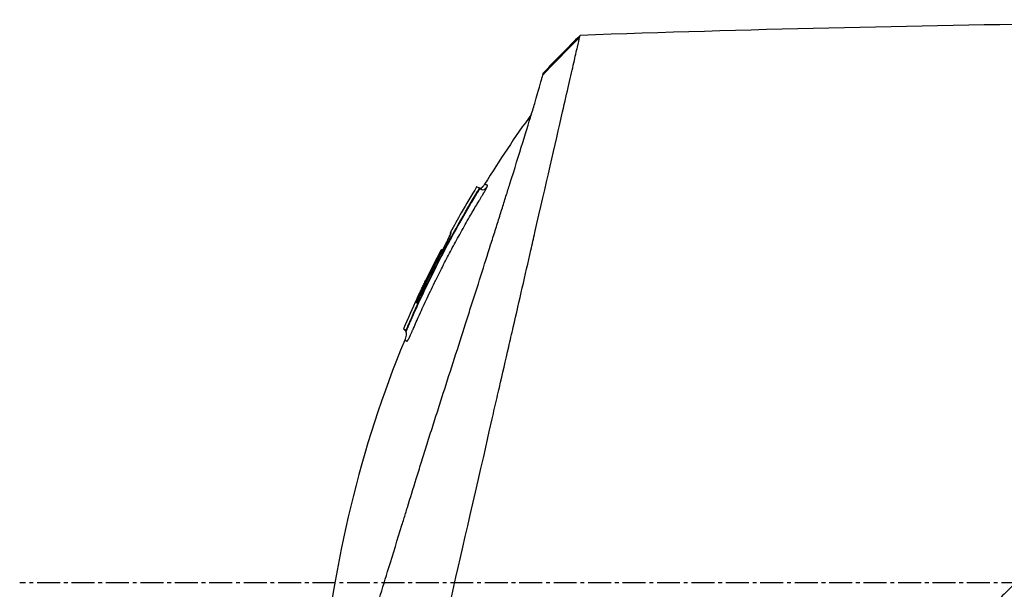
# Model space of a CAD drawing. Header units: millimetres. Extents: x 0 to 4378, y 0 to 2397.
# Tile 107 of 256: x 168 to 241, y 1758 to 1800. Entities that reach past the tile are written whole.
import ezdxf

# ---------------------------------------------------------------- set-up
doc = ezdxf.new("R2010")
doc.units = ezdxf.units.MM
doc.header["$LTSCALE"] = 0.2
doc.linetypes.add('CENTER2', pattern=[1.125, 0.75, -0.125, 0.125, -0.125])
doc.layers.add('02_Center Line', color=1, linetype='CENTER2')

# ---------------------------------------------------------------- blocks, each defined once
blk = doc.blocks.new('A$Ca70e54de')
for p, q in [((-34.874, 1295.923), (-34.874, 1295.923)), ((-39.542, 1287.611), (-39.509, 1287.577)), ((-39.679, 1287.343), (-39.653, 1287.316)), ((-44.222, 1279.16), (-44.159, 1279.135)), ((-44.79, 1277.393), (-44.818, 1277.421)), ((-45.133, 1277.225), (-45.085, 1277.177)), ((-44.908, 1277.106), (-44.956, 1277.154))]:
    blk.add_line(p, q)
for centre, radius, start, end in [((30.499, 1244.897), 82.251, 150.20143, 151.34582), ((29.836, 1245.252), 81.499, 152.41039, 154.1774)]:
    blk.add_arc(centre, radius, start, end)
at = {"extrusion": (0, 0, -1)}
for centre, major_axis, ratio, start_param, end_param in [((-15.153, 1260.276), (32.061, 52.728), 0.606634, 5.046093, 5.111834), ((25.386, 1259.206), (-66.266, 26.567), 0.000011, 0.000001, 0.010493), ((27.095, 1256.75), (-68.777, 27.59), 0.000012, 0.010241, 0.035276), ((29.467, 1245.386), (-37.396, -71.919), 1, 1.521054, 1.570796), ((29.17, 1245.468), (33.667, 73.33), 1, 4.712389, 4.762315), ((27.844, 1254.874), (-70.243, 28.124), 0.000013, 0.010001, 0.034556), ((-42.269, 1282.935), (0.0464, 0.0886), 0.999416, 4.712389, 6.054856), ((-42.355, 1282.944), (0.128, 0.063), 0.594731, 5.762809, 5.790684), ((-44.837, 1277.429), (0.119, 0.275), 0.068449, 1.568978, 3.139771)]:
    blk.add_ellipse(centre, major_axis=major_axis, ratio=ratio, start_param=start_param, end_param=end_param, dxfattribs=at)
for points, knots in [([(41.272, 1299.773), (41.272, 1299.773), (41.208, 1299.708), (40.955, 1299.455), (40.765, 1299.266), (40.02, 1298.52), (39.291, 1297.792), (38.108, 1296.608), (37.83, 1296.33), (37.205, 1295.706), (36.854, 1295.354), (35.505, 1294.006), (34.409, 1292.909), (32.912, 1291.412), (32.592, 1291.093), (31.518, 1290.019), (30.742, 1289.242), (29.081, 1287.582), (28.193, 1286.694), (26.812, 1285.313), (26.334, 1284.835), (25.351, 1283.852), (24.844, 1283.345), (23.802, 1282.303), (23.266, 1281.766), (21.573, 1280.074), (20.398, 1278.899), (18.588, 1277.089), (17.963, 1276.464), (16.677, 1275.178), (16.017, 1274.518), (14.663, 1273.164), (13.968, 1272.469), (12.915, 1271.416), (12.558, 1271.059), (11.455, 1269.956), (10.706, 1269.207), (8.325, 1266.827), (6.684, 1265.184), (4.635, 1263.137), (4.233, 1262.735), (3.294, 1261.796), (2.757, 1261.258), (1.865, 1260.366), (1.538, 1260.04), (1.104, 1259.606), (1.041, 1259.543), (0.903, 1259.404), (0.831, 1259.332), (0.506, 1259.007), (0.311, 1258.812), (-0.042, 1258.459), (-0.138, 1258.363), (-0.424, 1258.077), (-0.57, 1257.931), (-0.88, 1257.622), (-1.032, 1257.47), (-1.285, 1257.217), (-1.385, 1257.116), (-1.575, 1256.926), (-1.657, 1256.845), (-1.854, 1256.648), (-1.96, 1256.541), (-2.158, 1256.343), (-2.248, 1256.253), (-3.605, 1254.898), (-4.869, 1253.633), (-6.936, 1251.565), (-7.741, 1250.76), (-9.311, 1249.191), (-10.077, 1248.425), (-11.207, 1247.294), (-11.575, 1246.927), (-12.675, 1245.826), (-13.407, 1245.095), (-16.868, 1241.634), (-19.539, 1238.963), (-22.236, 1236.266), (-22.373, 1236.129), (-22.646, 1235.856), (-22.782, 1235.72), (-23.052, 1235.45), (-23.187, 1235.315), (-23.428, 1235.074), (-23.535, 1234.967), (-24.187, 1234.316), (-24.728, 1233.774), (-25.412, 1233.09), (-25.563, 1232.939), (-25.843, 1232.659), (-25.973, 1232.529), (-26.233, 1232.269), (-26.363, 1232.139), (-26.658, 1231.844), (-26.823, 1231.68), (-27.143, 1231.36), (-27.298, 1231.205), (-27.626, 1230.876), (-27.798, 1230.704), (-28.049, 1230.453), (-28.127, 1230.375), (-28.317, 1230.185), (-28.429, 1230.073), (-28.67, 1229.832), (-28.8, 1229.702), (-29.115, 1229.387), (-29.3, 1229.202), (-29.68, 1228.822), (-29.874, 1228.628), (-30.458, 1228.044), (-30.843, 1227.659), (-31.312, 1227.191), (-31.4, 1227.102), (-31.629, 1226.874), (-31.767, 1226.735), (-32.053, 1226.449), (-32.199, 1226.303), (-32.5, 1226.003), (-32.654, 1225.848), (-32.959, 1225.543), (-33.11, 1225.393), (-33.402, 1225.1), (-33.544, 1224.958), (-33.961, 1224.542), (-34.231, 1224.272), (-34.745, 1223.758), (-34.989, 1223.513), (-35.453, 1223.049), (-35.673, 1222.829), (-36.289, 1222.213), (-36.674, 1221.829), (-37.36, 1221.143), (-37.666, 1220.836), (-38.21, 1220.292), (-38.451, 1220.051), (-38.878, 1219.625), (-39.066, 1219.436), (-39.322, 1219.181), (-39.397, 1219.105), (-39.609, 1218.894), (-39.739, 1218.764), (-40.075, 1218.427), (-40.265, 1218.238), (-40.675, 1217.828), (-40.862, 1217.641), (-41.05, 1217.453), (-41.097, 1217.406), (-41.143, 1217.359), (-41.155, 1217.348), (-41.17, 1217.332), (-41.174, 1217.329), (-41.174, 1217.329)], [-21.000836, -21.000836, -21.000836, -21.000836, -20.328863, -20.328863, -19.655828, -19.655828, -18.308332, -18.308332, -17.924512, -17.924512, -17.485993, -17.485993, -16.316696, -16.316696, -16.006668, -16.006668, -15.296307, -15.296307, -14.534305, -14.534305, -14.139555, -14.139555, -13.730091, -13.730091, -13.30546, -13.30546, -12.401825, -12.401825, -11.929878, -11.929878, -11.437802, -11.437802, -10.9252, -10.9252, -10.663362, -10.663362, -10.117833, -10.117833, -8.934625, -8.934625, -8.645977, -8.645977, -8.260408, -8.260408, -8.006475, -8.006475, -7.961161, -7.961161, -7.91407, -7.91407, -7.778509, -7.778509, -7.724161, -7.724161, -7.666804, -7.666804, -7.602838, -7.602838, -7.565627, -7.565627, -7.532521, -7.532521, -7.488032, -7.488032, -7.450837, -7.450837, -6.924212, -6.924212, -6.587553, -6.587553, -6.265466, -6.265466, -6.109966, -6.109966, -5.79866, -5.79866, -4.627003, -4.627003, -4.564096, -4.564096, -4.501625, -4.501625, -4.439084, -4.439084, -4.389917, -4.389917, -4.135415, -4.135415, -4.06302, -4.06302, -4.00074, -4.00074, -3.938004, -3.938004, -3.858125, -3.858125, -3.782258, -3.782258, -3.697501, -3.697501, -3.658476, -3.658476, -3.601749, -3.601749, -3.53559, -3.53559, -3.439968, -3.439968, -3.337887, -3.337887, -3.131131, -3.131131, -3.082568, -3.082568, -3.005474, -3.005474, -2.922888, -2.922888, -2.834293, -2.834293, -2.74619, -2.74619, -2.661641, -2.661641, -2.496608, -2.496608, -2.34096, -2.34096, -2.194458, -2.194458, -1.921626, -1.921626, -1.681164, -1.681164, -1.470918, -1.470918, -1.287493, -1.287493, -1.207074, -1.207074, -1.056347, -1.056347, -0.792008, -0.792008, -0.395398, -0.395398, -0.197631, -0.197631, -0.099394, -0.099394, 0, 0, 0, 0]), ([(-45.279, 1241.412), (-45.158, 1241.946), (-45.043, 1242.463), (-44.785, 1243.597), (-44.644, 1244.196), (-44.369, 1245.379), (-44.085, 1246.691), (-43.461, 1249.352), (-43.301, 1250.012), (-43.101, 1250.901), (-43.048, 1251.141), (-42.939, 1251.626), (-42.879, 1251.891), (-42.736, 1252.518), (-42.647, 1252.898), (-42.532, 1253.4), (-42.503, 1253.529), (-42.365, 1254.131), (-42.253, 1254.624), (-41.958, 1255.913), (-41.772, 1256.719), (-40.768, 1261.1), (-39.737, 1265.546), (-38.542, 1270.837), (-38.484, 1271.094), (-38.363, 1271.624), (-38.302, 1271.888), (-38.184, 1272.401), (-38.125, 1272.654), (-37.834, 1273.911), (-37.606, 1274.902), (-37.269, 1276.374), (-37.157, 1276.863), (-36.594, 1279.315), (-36.158, 1281.214), (-35.644, 1283.462), (-35.544, 1283.899), (-34.642, 1287.845), (-33.95, 1290.858), (-33.07, 1294.701), (-32.79, 1295.914), (-32.474, 1297.305), (-32.388, 1297.693), (-32.245, 1298.317), (-32.187, 1298.555), (-32.153, 1298.7)], [0, 0, 0, 0, 0.224226, 0.224226, 0.438481, 0.438481, 0.643813, 0.643813, 0.718212, 0.718212, 0.74576, 0.74576, 0.776284, 0.776284, 0.820204, 0.820204, 0.834927, 0.834927, 0.896521, 0.896521, 0.995652, 0.995652, 1.428405, 1.428405, 1.450296, 1.450296, 1.471663, 1.471663, 1.492327, 1.492327, 1.574835, 1.574835, 1.616316, 1.616316, 1.784634, 1.784634, 1.826029, 1.826029, 2.164003, 2.164003, 2.373598, 2.373598, 2.479923, 2.479923, 2.586935, 2.586935, 2.586935, 2.586935]), ([(-32.153, 1298.7), (-32.153, 1298.703), (-32.152, 1298.706), (-32.15, 1298.714), (-32.149, 1298.717), (-32.147, 1298.726), (-32.146, 1298.733), (-32.142, 1298.75), (-32.139, 1298.762), (-32.132, 1298.792), (-32.128, 1298.81), (-32.119, 1298.85), (-32.116, 1298.863), (-32.116, 1298.863)], [0.000006, 0.000006, 0.000006, 0.000006, 0.0077656, 0.0077656, 0.0144608, 0.0144608, 0.0278513, 0.0278513, 0.0546324, 0.0546324, 0.1081958, 0.1081958, 0.2108493, 0.2108493, 0.2108493, 0.2108493]), ([(41.463, 1297.983), (41.463, 1297.983), (41.463, 1297.983), (40.702, 1297.222), (40.259, 1296.779), (39.525, 1296.045), (39.352, 1295.872), (37.708, 1294.228), (35.653, 1292.173), (32.572, 1289.092), (31.861, 1288.381), (29.383, 1285.903), (27.504, 1284.024), (24.501, 1281.021), (23.423, 1279.943), (21.16, 1277.68), (19.969, 1276.489), (17.452, 1273.972), (16.121, 1272.641), (13.316, 1269.836), (11.838, 1268.358), (9.577, 1266.097), (8.801, 1265.322), (6.721, 1263.241), (5.411, 1261.932), (3.783, 1260.303), (3.457, 1259.978), (2.924, 1259.444), (2.726, 1259.247), (2.315, 1258.836), (2.157, 1258.678), (1.816, 1258.336), (1.636, 1258.156), (1.299, 1257.82), (1.143, 1257.664), (0.705, 1257.226), (0.424, 1256.945), (0.065, 1256.585), (-0.014, 1256.507), (-0.184, 1256.336), (-0.274, 1256.247), (-0.584, 1255.937), (-0.738, 1255.783), (-1.337, 1255.184), (-1.745, 1254.776), (-3.801, 1252.72), (-5.458, 1251.063), (-7.862, 1248.659), (-8.622, 1247.899), (-10.836, 1245.684), (-12.284, 1244.237), (-15.025, 1241.496), (-16.324, 1240.197), (-18.192, 1238.329), (-18.775, 1237.746), (-20.485, 1236.036), (-21.6, 1234.921), (-23.703, 1232.818), (-24.695, 1231.827), (-26.555, 1229.966), (-27.429, 1229.092), (-28.668, 1227.854), (-29.054, 1227.467), (-29.791, 1226.731), (-30.141, 1226.38), (-31.134, 1225.388), (-31.756, 1224.765), (-32.881, 1223.641), (-33.387, 1223.134), (-34.718, 1221.803), (-35.495, 1221.026), (-36.442, 1220.079), (-36.688, 1219.833), (-37.328, 1219.193), (-37.691, 1218.83), (-38.488, 1218.033), (-38.856, 1217.665), (-39.168, 1217.353), (-39.223, 1217.298), (-39.341, 1217.181), (-39.394, 1217.127), (-39.465, 1217.056), (-39.483, 1217.038), (-39.483, 1217.038)], [-15.738203, -15.738203, -15.738203, -15.738203, -14.793481, -14.793481, -14.173934, -14.173934, -13.996984, -13.996984, -12.579476, -12.579476, -12.176243, -12.176243, -11.215253, -11.215253, -10.695697, -10.695697, -10.142358, -10.142358, -9.539575, -9.539575, -8.883963, -8.883963, -8.543526, -8.543526, -7.972636, -7.972636, -7.829924, -7.829924, -7.73886, -7.73886, -7.680875, -7.680875, -7.616244, -7.616244, -7.560081, -7.560081, -7.459116, -7.459116, -7.430908, -7.430908, -7.397967, -7.397967, -7.318024, -7.318024, -7.146824, -7.146824, -6.455961, -6.455961, -6.135134, -6.135134, -5.518203, -5.518203, -4.951279, -4.951279, -4.691225, -4.691225, -4.182012, -4.182012, -3.710062, -3.710062, -3.272291, -3.272291, -3.069642, -3.069642, -2.879581, -2.879581, -2.522736, -2.522736, -2.208798, -2.208798, -1.659444, -1.659444, -1.453529, -1.453529, -1.091939, -1.091939, -0.546675, -0.546675, -0.410051, -0.410051, -0.205023, -0.205023, 0, 0, 0, 0]), ([(-48.807, 1251.245), (-48.62, 1251.851), (-48.423, 1252.488), (-48.017, 1253.802), (-47.806, 1254.483), (-47.156, 1256.587), (-46.697, 1258.071), (-45.906, 1260.635), (-45.581, 1261.685), (-45.163, 1263.04), (-45.074, 1263.329), (-44.942, 1263.757), (-44.897, 1263.904), (-44.633, 1264.758), (-44.413, 1265.469), (-44.077, 1266.557), (-43.956, 1266.945), (-43.704, 1267.756), (-43.574, 1268.172), (-43.309, 1269.017), (-43.172, 1269.449), (-42.895, 1270.318), (-42.756, 1270.753), (-42.479, 1271.616), (-42.341, 1272.046), (-41.642, 1274.22), (-41.094, 1275.928), (-40.439, 1277.98), (-40.314, 1278.372), (-39.933, 1279.568), (-39.681, 1280.361), (-39.187, 1281.913), (-38.946, 1282.673), (-38.597, 1283.775), (-38.484, 1284.132), (-38.262, 1284.835), (-38.154, 1285.179), (-37.942, 1285.851), (-37.837, 1286.184), (-37.632, 1286.836), (-37.529, 1287.162), (-37.387, 1287.616), (-37.341, 1287.76), (-36.595, 1290.139), (-36.024, 1291.983), (-35.561, 1293.521), (-35.512, 1293.684), (-35.385, 1294.112), (-35.312, 1294.36), (-35.149, 1294.919), (-35.069, 1295.2), (-34.976, 1295.536), (-34.95, 1295.634), (-34.906, 1295.8), (-34.888, 1295.869), (-34.874, 1295.923)], [0.00002, 0.00002, 0.00002, 0.00002, 0.259158, 0.259158, 0.518708, 0.518708, 1.038075, 1.038075, 1.384705, 1.384705, 1.477831, 1.477831, 1.526561, 1.526561, 1.759973, 1.759973, 1.890971, 1.890971, 2.029156, 2.029156, 2.171186, 2.171186, 2.316283, 2.316283, 2.460898, 2.460898, 3.049329, 3.049329, 3.189055, 3.189055, 3.478614, 3.478614, 3.769885, 3.769885, 3.913253, 3.913253, 4.056001, 4.056001, 4.19686, 4.19686, 4.341119, 4.341119, 4.411312, 4.411312, 5.498875, 5.498875, 5.634552, 5.634552, 5.872375, 5.872375, 6.229939, 6.229939, 6.408513, 6.408513, 6.587137, 6.587137, 6.587137, 6.587137]), ([(-34.874, 1295.923), (-34.851, 1296.014), (-34.839, 1296.064), (-34.838, 1296.072), (-34.837, 1296.073), (-34.837, 1296.073), (-34.837, 1296.073)], [0.0004853, 0.0004853, 0.0004853, 0.0004853, 0.914072, 0.914072, 0.914072, 0.9967356, 0.9967356, 0.9967356, 0.9967356]), ([(-44.074, 1278.01), (-44.061, 1278.039), (-44.048, 1278.069), (-44.034, 1278.101), (-43.846, 1278.52), (-43.66, 1278.928), (-43.474, 1279.325), (-43.264, 1279.774), (-43.056, 1280.208), (-42.85, 1280.628), (-42.829, 1280.671), (-42.809, 1280.713), (-42.788, 1280.755), (-42.59, 1281.156), (-42.395, 1281.545), (-42.203, 1281.92), (-42.196, 1281.932), (-42.19, 1281.945), (-42.184, 1281.957), (-42.085, 1282.15), (-41.986, 1282.341), (-41.888, 1282.527), (-41.791, 1282.714), (-41.713, 1282.861), (-41.597, 1283.078), (-41.579, 1283.113), (-41.56, 1283.149), (-41.541, 1283.184), (-41.329, 1283.579), (-41.121, 1283.959), (-40.917, 1284.326), (-40.804, 1284.53), (-40.698, 1284.719), (-40.59, 1284.909), (-40.487, 1285.091), (-40.382, 1285.274), (-40.266, 1285.476), (-40.085, 1285.788), (-39.912, 1286.083), (-39.737, 1286.377), (-39.682, 1286.471), (-39.626, 1286.564), (-39.57, 1286.657), (-39.553, 1286.685), (-39.536, 1286.713), (-39.519, 1286.741), (-39.483, 1286.802), (-39.446, 1286.862), (-39.409, 1286.923), (-39.391, 1286.953), (-39.373, 1286.983), (-39.354, 1287.014), (-39.336, 1287.044), (-39.318, 1287.074), (-39.3, 1287.105), (-39.272, 1287.151), (-39.245, 1287.197), (-39.219, 1287.242), (-39.211, 1287.256), (-39.203, 1287.269), (-39.196, 1287.283), (-39.179, 1287.312), (-39.163, 1287.34), (-39.148, 1287.368), (-39.133, 1287.395), (-39.118, 1287.422), (-39.104, 1287.448), (-39.076, 1287.5), (-39.051, 1287.548), (-39.03, 1287.59), (-39.019, 1287.612), (-39.01, 1287.632), (-39.001, 1287.65), (-38.992, 1287.669), (-38.985, 1287.686), (-38.978, 1287.701)], [0.7479366, 0.7479366, 0.7479366, 0.7479366, 0.75, 0.75, 0.75, 0.7778267, 0.7778267, 0.7778267, 0.8093257, 0.8093257, 0.8093257, 0.8125, 0.8125, 0.8125, 0.8427642, 0.8427642, 0.8427642, 0.84375, 0.84375, 0.84375, 0.859375, 0.859375, 0.859375, 0.875, 0.875, 0.875, 0.8775605, 0.8775605, 0.8775605, 0.90625, 0.90625, 0.90625, 0.9222304, 0.9222304, 0.9222304, 0.9375, 0.9375, 0.9375, 0.9612141, 0.9612141, 0.9612141, 0.96875, 0.96875, 0.96875, 0.9710053, 0.9710053, 0.9710053, 0.9758787, 0.9758787, 0.9758787, 0.9783012, 0.9783012, 0.9783012, 0.9807089, 0.9807089, 0.9807089, 0.984375, 0.984375, 0.984375, 0.9854706, 0.9854706, 0.9854706, 0.987866, 0.987866, 0.987866, 0.9902844, 0.9902844, 0.9902844, 0.9951532, 0.9951532, 0.9951532, 0.9975841, 0.9975841, 0.9975841, 1, 1, 1, 1]), ([(-39.543, 1287.611), (-39.612, 1287.639), (-39.664, 1287.66), (-39.731, 1287.686), (-39.747, 1287.693), (-39.747, 1287.693)], [-1.1132476, -1.1132476, -1.1132476, -1.1132476, -0.8232096, -0.8232096, -0.5568623, -0.5568623, -0.5568623, -0.5568623]), ([(-39.679, 1287.343), (-39.671, 1287.357), (-39.662, 1287.371), (-39.646, 1287.399), (-39.638, 1287.413), (-39.62, 1287.444), (-39.611, 1287.461), (-39.592, 1287.494), (-39.583, 1287.511), (-39.568, 1287.541), (-39.561, 1287.555), (-39.55, 1287.58), (-39.546, 1287.59), (-39.541, 1287.606), (-39.541, 1287.61), (-39.543, 1287.611)], [-0.04708138, -0.04708138, -0.04708138, -0.04708138, -0.04206155, -0.04206155, -0.03717867, -0.03717867, -0.03071828, -0.03071828, -0.02354661, -0.02354661, -0.01630299, -0.01630299, -0.00841386, -0.00841386, -0.00000018, -0.00000018, -0.00000018, -0.00000018]), ([(-39.653, 1287.316), (-39.653, 1287.317), (-39.587, 1287.427), (-39.544, 1287.504), (-39.501, 1287.581), (-39.508, 1287.575), (-39.508, 1287.576), (-39.508, 1287.576), (-39.508, 1287.577), (-39.509, 1287.577)], [0, 0, 0, 0, 0.25, 0.25, 0.25, 0.5, 0.5, 0.5, 0.840661, 0.840661, 0.840661, 0.840661]), ([(-39.457, 1287.528), (-39.458, 1287.529), (-39.459, 1287.53), (-39.46, 1287.531), (-39.46, 1287.531), (-39.462, 1287.532), (-39.462, 1287.532), (-39.465, 1287.535), (-39.466, 1287.536), (-39.468, 1287.538), (-39.469, 1287.538), (-39.471, 1287.54), (-39.473, 1287.542), (-39.476, 1287.545), (-39.478, 1287.546), (-39.482, 1287.551), (-39.486, 1287.554), (-39.495, 1287.563), (-39.502, 1287.569), (-39.508, 1287.576)], [0, 0, 0, 0, 0.00146948, 0.00146948, 0.00344082, 0.00344082, 0.00640094, 0.00640094, 0.00744169, 0.00744169, 0.00794693, 0.00794693, 0.00859822, 0.00859822, 0.0093315, 0.0093315, 0.01061688, 0.01061688, 0.01339941, 0.01339941, 0.01339941, 0.01339941]), ([(-39.158, 1287.888), (-39.199, 1287.821), (-39.244, 1287.756), (-39.325, 1287.667), (-39.357, 1287.637), (-39.412, 1287.6), (-39.433, 1287.589), (-39.47, 1287.575), (-39.486, 1287.571), (-39.502, 1287.569)], [0, 0, 0, 0, 0.02346593, 0.02346593, 0.03626259, 0.03626259, 0.04335885, 0.04335885, 0.04811516, 0.04811516, 0.04811516, 0.04811516]), ([(-39.158, 1287.888), (-39.201, 1287.819), (-39.247, 1287.751), (-39.334, 1287.659), (-39.368, 1287.627), (-39.43, 1287.59), (-39.455, 1287.579), (-39.488, 1287.572), (-39.495, 1287.57), (-39.502, 1287.569)], [0, 0, 0, 0, 0.02434231, 0.02434231, 0.03801412, 0.03801412, 0.04603239, 0.04603239, 0.04810741, 0.04810741, 0.04810741, 0.04810741]), ([(-39.347, 1287.481), (-39.365, 1287.483), (-39.362, 1287.483), (-39.392, 1287.491), (-39.414, 1287.501), (-39.438, 1287.515), (-39.444, 1287.519), (-39.452, 1287.525), (-39.454, 1287.526), (-39.455, 1287.527)], [0.5336392, 0.5336392, 0.5336392, 0.5336392, 0.53697532, 0.53697532, 0.54707156, 0.54707156, 0.55523752, 0.55523752, 0.56271194, 0.56271194, 0.56271194, 0.56271194]), ([(-38.978, 1287.701), (-38.967, 1287.728), (-38.959, 1287.75), (-38.954, 1287.767), (-38.95, 1287.779), (-38.948, 1287.793), (-38.949, 1287.797), (-38.949, 1287.799), (-38.949, 1287.8), (-38.95, 1287.801), (-38.951, 1287.803), (-38.953, 1287.804), (-38.958, 1287.806), (-38.961, 1287.808), (-38.969, 1287.81), (-38.973, 1287.812), (-38.974, 1287.813), (-38.974, 1287.813), (-38.975, 1287.813), (-38.992, 1287.82), (-39.006, 1287.826), (-39.021, 1287.832), (-39.022, 1287.832), (-39.022, 1287.833), (-39.023, 1287.833), (-39.053, 1287.845), (-39.076, 1287.854), (-39.096, 1287.863), (-39.097, 1287.863), (-39.097, 1287.863), (-39.097, 1287.863), (-39.139, 1287.88), (-39.158, 1287.888), (-39.158, 1287.888)], [0, 0, 0, 0, 0.03125, 0.03125, 0.03125, 0.0538826, 0.0538826, 0.0538826, 0.0625, 0.0625, 0.0625, 0.09375, 0.09375, 0.09375, 0.1203995, 0.1203995, 0.1203995, 0.125, 0.125, 0.125, 0.2456137, 0.2456137, 0.2456137, 0.25, 0.25, 0.25, 0.4970952, 0.4970952, 0.4970952, 0.5, 0.5, 0.5, 0.9991339, 0.9991339, 0.9991339, 0.9991339]), ([(-44.818, 1277.421), (-44.077, 1279.133), (-43.278, 1280.817), (-41.563, 1284.127), (-40.65, 1285.748), (-39.679, 1287.343)], [-1.119586, -1.119586, -1.119586, -1.119586, -0.560022, -0.560022, -0.000001, -0.000001, -0.000001, -0.000001]), ([(-42.192, 1282.829), (-42.09, 1283.024), (-41.987, 1283.218), (-41.883, 1283.412), (-41.591, 1283.958), (-41.294, 1284.498), (-40.989, 1285.036), (-40.727, 1285.5), (-40.461, 1285.961), (-40.19, 1286.42), (-40.122, 1286.535), (-40.054, 1286.649), (-39.985, 1286.763), (-39.951, 1286.82), (-39.917, 1286.878), (-39.883, 1286.935), (-39.866, 1286.963), (-39.848, 1286.992), (-39.831, 1287.02), (-39.814, 1287.049), (-39.797, 1287.077), (-39.78, 1287.106), (-39.745, 1287.163), (-39.71, 1287.219), (-39.676, 1287.277), (-39.669, 1287.29), (-39.661, 1287.303), (-39.653, 1287.316)], [0.5421635, 0.5421635, 0.5421635, 0.5421635, 0.6006248, 0.6006248, 0.6006248, 0.7652776, 0.7652776, 0.7652776, 0.9072115, 0.9072115, 0.9072115, 0.942695, 0.942695, 0.942695, 0.9604367, 0.9604367, 0.9604367, 0.9693076, 0.9693076, 0.9693076, 0.9781784, 0.9781784, 0.9781784, 0.9959202, 0.9959202, 0.9959202, 1, 1, 1, 1]), ([(-42.388, 1282.752), (-42.335, 1282.853), (-42.283, 1282.954), (-42.232, 1283.054), (-42.181, 1283.153), (-42.132, 1283.25), (-42.085, 1283.344), (-42.038, 1283.438), (-41.993, 1283.529), (-41.951, 1283.614), (-41.909, 1283.699), (-41.87, 1283.778), (-41.836, 1283.851), (-41.801, 1283.924), (-41.77, 1283.99), (-41.744, 1284.048), (-41.718, 1284.106), (-41.696, 1284.155), (-41.679, 1284.195), (-41.662, 1284.236), (-41.65, 1284.267), (-41.644, 1284.289), (-41.637, 1284.31), (-41.636, 1284.321), (-41.639, 1284.323)], [0, 0, 0, 0, 0.125, 0.125, 0.125, 0.25, 0.25, 0.25, 0.375, 0.375, 0.375, 0.499999, 0.499999, 0.499999, 0.625, 0.625, 0.625, 0.75, 0.75, 0.75, 0.875, 0.875, 0.875, 1, 1, 1, 1]), ([(-41.647, 1284.285), (-41.647, 1284.285), (-41.647, 1284.284), (-41.649, 1284.278), (-41.652, 1284.267), (-41.667, 1284.226), (-41.684, 1284.184), (-41.739, 1284.058), (-41.783, 1283.962), (-41.893, 1283.732), (-41.96, 1283.595), (-42.107, 1283.3), (-42.189, 1283.138), (-42.311, 1282.901), (-42.349, 1282.827), (-42.388, 1282.752)], [0.0216019, 0.0216019, 0.0216019, 0.0216019, 0.0269405, 0.0269405, 0.0451373, 0.0451373, 0.0828541, 0.0828541, 0.1358956, 0.1358956, 0.1907173, 0.1907173, 0.246394, 0.246394, 0.2715432, 0.2715432, 0.2715432, 0.2715432]), ([(-41.679, 1284.338), (-41.68, 1284.337), (-41.681, 1284.335), (-41.686, 1284.323), (-41.688, 1284.312), (-41.69, 1284.29), (-41.689, 1284.279), (-41.685, 1284.259), (-41.682, 1284.25), (-41.675, 1284.236), (-41.671, 1284.231), (-41.667, 1284.226)], [-0.00087939, -0.00087939, -0.00087939, -0.00087939, 0, 0, 0.00436612, 0.00436612, 0.00867322, 0.00867322, 0.01202355, 0.01202355, 0.01406512, 0.01406512, 0.01406512, 0.01406512]), ([(-43.677, 1279.851), (-43.489, 1280.249), (-43.296, 1280.647), (-43.102, 1281.042), (-42.907, 1281.437), (-42.71, 1281.829), (-42.506, 1282.224), (-42.403, 1282.425), (-42.298, 1282.627), (-42.192, 1282.829)], [0.2429801, 0.2429801, 0.2429801, 0.2429801, 0.362195, 0.362195, 0.362195, 0.4814099, 0.4814099, 0.4814099, 0.5421635, 0.5421635, 0.5421635, 0.5421635]), ([(-42.357, 1282.981), (-42.357, 1282.981), (-42.357, 1282.98), (-42.357, 1282.978), (-42.357, 1282.978), (-42.358, 1282.977), (-42.358, 1282.976), (-42.359, 1282.974), (-42.359, 1282.972), (-42.36, 1282.969), (-42.361, 1282.969), (-42.361, 1282.968), (-42.362, 1282.967), (-42.363, 1282.963), (-42.365, 1282.959), (-42.366, 1282.955), (-42.368, 1282.951), (-42.37, 1282.947), (-42.372, 1282.943), (-42.374, 1282.939), (-42.376, 1282.935), (-42.378, 1282.931), (-42.38, 1282.927), (-42.382, 1282.922), (-42.384, 1282.918), (-42.388, 1282.909), (-42.392, 1282.9), (-42.397, 1282.892), (-42.4, 1282.884), (-42.404, 1282.876), (-42.408, 1282.868), (-42.422, 1282.84), (-42.437, 1282.811), (-42.452, 1282.782)], [0, 0, 0, 0, 0.046422, 0.046422, 0.046422, 0.063135, 0.063135, 0.063135, 0.11053, 0.11053, 0.11053, 0.12627, 0.12627, 0.12627, 0.18889, 0.18889, 0.18889, 0.251509, 0.251509, 0.251509, 0.313558, 0.313558, 0.313558, 0.37668, 0.37668, 0.37668, 0.501837, 0.501837, 0.501837, 0.609274, 0.609274, 0.609274, 1, 1, 1, 1]), ([(-42.262, 1283.036), (-42.269, 1283.039), (-42.276, 1283.041), (-42.291, 1283.043), (-42.299, 1283.043), (-42.322, 1283.042), (-42.338, 1283.038), (-42.362, 1283.029), (-42.37, 1283.024), (-42.385, 1283.012), (-42.391, 1283.005), (-42.396, 1282.997)], [-0.01932859, -0.01932859, -0.01932859, -0.01932859, -0.01686752, -0.01686752, -0.01403596, -0.01403596, -0.0080494, -0.0080494, -0.00399872, -0.00399872, -0.00001431, -0.00001431, -0.00001431, -0.00001431]), ([(-43.883, 1280.007), (-43.882, 1280.009), (-43.881, 1280.011), (-43.879, 1280.014), (-43.858, 1280.059), (-43.836, 1280.105), (-43.813, 1280.153), (-43.768, 1280.248), (-43.721, 1280.346), (-43.672, 1280.446), (-43.624, 1280.547), (-43.575, 1280.649), (-43.525, 1280.751)], [0.6844931, 0.6844931, 0.6844931, 0.6844931, 0.6875004, 0.6875004, 0.6875004, 0.7500001, 0.7500001, 0.7500001, 0.8750003, 0.8750003, 0.8750003, 1, 1, 1, 1]), ([(-44.79, 1277.393), (-44.783, 1277.409), (-44.776, 1277.425), (-44.769, 1277.44), (-44.763, 1277.455), (-44.757, 1277.469), (-44.751, 1277.483), (-44.713, 1277.57), (-44.675, 1277.657), (-44.637, 1277.744), (-44.615, 1277.794), (-44.593, 1277.844), (-44.571, 1277.895), (-44.548, 1277.945), (-44.526, 1277.996), (-44.504, 1278.046), (-44.414, 1278.248), (-44.324, 1278.449), (-44.233, 1278.65), (-44.051, 1279.052), (-43.866, 1279.452), (-43.677, 1279.851)], [0.0000001, 0.0000001, 0.0000001, 0.0000001, 0.0045503, 0.0045503, 0.0045503, 0.0087839, 0.0087839, 0.0087839, 0.034354, 0.034354, 0.034354, 0.0492559, 0.0492559, 0.0492559, 0.0641577, 0.0641577, 0.0641577, 0.1237652, 0.1237652, 0.1237652, 0.2429801, 0.2429801, 0.2429801, 0.2429801]), ([(-44.141, 1279.457), (-44.116, 1279.512), (-44.087, 1279.574), (-44.055, 1279.643), (-44.021, 1279.716), (-43.983, 1279.796), (-43.942, 1279.881), (-43.923, 1279.922), (-43.903, 1279.964), (-43.883, 1280.007)], [0.3828608, 0.3828608, 0.3828608, 0.3828608, 0.5000001, 0.5000001, 0.5000001, 0.6250007, 0.6250007, 0.6250007, 0.6844931, 0.6844931, 0.6844931, 0.6844931]), ([(-44.126, 1279.208), (-44.129, 1279.208), (-44.132, 1279.208), (-44.153, 1279.206), (-44.17, 1279.201), (-44.194, 1279.189), (-44.201, 1279.184), (-44.215, 1279.172), (-44.22, 1279.166), (-44.222, 1279.16)], [0.00339509, 0.00339509, 0.00339509, 0.00339509, 0.00434697, 0.00434697, 0.00936629, 0.00936629, 0.01210725, 0.01210725, 0.01541577, 0.01541577, 0.01541577, 0.01541577]), ([(-44.67, 1276.665), (-44.664, 1276.678), (-44.657, 1276.691), (-44.651, 1276.705), (-44.645, 1276.718), (-44.638, 1276.732), (-44.632, 1276.746), (-44.618, 1276.774), (-44.605, 1276.803), (-44.591, 1276.833), (-44.564, 1276.894), (-44.536, 1276.955), (-44.509, 1277.017), (-44.495, 1277.048), (-44.482, 1277.079), (-44.469, 1277.11), (-44.458, 1277.134), (-44.448, 1277.158), (-44.437, 1277.182), (-44.435, 1277.188), (-44.433, 1277.193), (-44.43, 1277.199), (-44.409, 1277.249), (-44.387, 1277.298), (-44.365, 1277.348), (-44.349, 1277.387), (-44.332, 1277.425), (-44.315, 1277.465), (-44.231, 1277.655), (-44.16, 1277.817), (-44.074, 1278.01)], [0.71415673, 0.71415673, 0.71415673, 0.71415673, 0.71531044, 0.71531044, 0.71531044, 0.7164591, 0.7164591, 0.7164591, 0.71875, 0.71875, 0.71875, 0.72340425, 0.72340425, 0.72340425, 0.72567726, 0.72567726, 0.72567726, 0.72744673, 0.72744673, 0.72744673, 0.72785169, 0.72785169, 0.72785169, 0.73155671, 0.73155671, 0.73155671, 0.734375, 0.734375, 0.734375, 0.74793659, 0.74793659, 0.74793659, 0.74793659]), ([(-44.908, 1277.106), (-44.907, 1277.106), (-44.906, 1277.106), (-44.904, 1277.109), (-44.902, 1277.112), (-44.901, 1277.115), (-44.899, 1277.119), (-44.896, 1277.124), (-44.894, 1277.131), (-44.89, 1277.14), (-44.887, 1277.148), (-44.883, 1277.158), (-44.879, 1277.168), (-44.869, 1277.196), (-44.857, 1277.231), (-44.842, 1277.269), (-44.832, 1277.296), (-44.819, 1277.324), (-44.807, 1277.353), (-44.801, 1277.366), (-44.795, 1277.38), (-44.79, 1277.393)], [0, 0, 0, 0, 0.113476, 0.113476, 0.113476, 0.199772, 0.199772, 0.199772, 0.314498, 0.314498, 0.314498, 0.426157, 0.426157, 0.426157, 0.710514, 0.710514, 0.710514, 0.908214, 0.908214, 0.908214, 1, 1, 1, 1]), ([(-45.085, 1277.177), (-45.086, 1277.177), (-45.081, 1277.175), (-45.072, 1277.172), (-45.063, 1277.168), (-45.05, 1277.163), (-45.032, 1277.156), (-45.015, 1277.149), (-44.992, 1277.14), (-44.966, 1277.129), (-44.959, 1277.126), (-44.952, 1277.124), (-44.945, 1277.121), (-44.942, 1277.119), (-44.938, 1277.118), (-44.934, 1277.116), (-44.931, 1277.115), (-44.927, 1277.113), (-44.923, 1277.112), (-44.919, 1277.11), (-44.915, 1277.109), (-44.911, 1277.107), (-44.91, 1277.107), (-44.909, 1277.106), (-44.908, 1277.106)], [0.5000607, 0.5000607, 0.5000607, 0.5000607, 0.636912, 0.636912, 0.636912, 0.773829, 0.773829, 0.773829, 0.9107426, 0.9107426, 0.9107426, 0.944971, 0.944971, 0.944971, 0.9620852, 0.9620852, 0.9620852, 0.9791994, 0.9791994, 0.9791994, 0.9963136, 0.9963136, 0.9963136, 0.9999009, 0.9999009, 0.9999009, 0.9999009]), ([(-45.085, 1277.177), (-45.052, 1277.143), (-45.023, 1277.104), (-44.978, 1277.017), (-44.963, 1276.969), (-44.947, 1276.868), (-44.946, 1276.816), (-44.956, 1276.695), (-44.971, 1276.626), (-45.008, 1276.5), (-45.029, 1276.441), (-45.053, 1276.384)], [0, 0, 0, 0, 0.01428743, 0.01428743, 0.02928516, 0.02928516, 0.04474988, 0.04474988, 0.06569789, 0.06569789, 0.08425725, 0.08425725, 0.08425725, 0.08425725]), ([(-44.818, 1276.382), (-44.816, 1276.385), (-44.814, 1276.389), (-44.812, 1276.392), (-44.804, 1276.406), (-44.795, 1276.421), (-44.786, 1276.438), (-44.767, 1276.472), (-44.746, 1276.512), (-44.724, 1276.556), (-44.712, 1276.579), (-44.701, 1276.602), (-44.688, 1276.627), (-44.682, 1276.64), (-44.676, 1276.652), (-44.67, 1276.665)], [0.703125, 0.703125, 0.703125, 0.703125, 0.70373263, 0.70373263, 0.70373263, 0.70603388, 0.70603388, 0.70603388, 0.71067629, 0.71067629, 0.71067629, 0.71299904, 0.71299904, 0.71299904, 0.71415673, 0.71415673, 0.71415673, 0.71415673]), ([(-45.053, 1276.384), (-48.339, 1268.475), (-50.347, 1259.95), (-51.272, 1249.967), (-51.373, 1248.508), (-51.487, 1246.112), (-51.518, 1245.175), (-51.546, 1243.711), (-51.553, 1243.16), (-51.555, 1242.657)], [0, 0, 0, 0, 2.569332, 2.569332, 3.007712, 3.007712, 3.288956, 3.288956, 3.446993, 3.446993, 3.446993, 3.446993]), ([(-45.053, 1276.384), (-45.053, 1276.384), (-45.047, 1276.382), (-45.038, 1276.378), (-45.032, 1276.376), (-45.025, 1276.373), (-45.016, 1276.37), (-45.009, 1276.367), (-45.001, 1276.364), (-44.992, 1276.36), (-44.985, 1276.357), (-44.977, 1276.354), (-44.968, 1276.35), (-44.958, 1276.346), (-44.947, 1276.341), (-44.934, 1276.336), (-44.929, 1276.334), (-44.923, 1276.332), (-44.917, 1276.33), (-44.917, 1276.329), (-44.916, 1276.329), (-44.915, 1276.329), (-44.912, 1276.328), (-44.908, 1276.326), (-44.905, 1276.325), (-44.901, 1276.323), (-44.9, 1276.323), (-44.894, 1276.321), (-44.889, 1276.319), (-44.885, 1276.317), (-44.881, 1276.316), (-44.88, 1276.316), (-44.88, 1276.316), (-44.879, 1276.315), (-44.877, 1276.315), (-44.876, 1276.314), (-44.876, 1276.314), (-44.875, 1276.314), (-44.874, 1276.314), (-44.872, 1276.313), (-44.871, 1276.313), (-44.869, 1276.314), (-44.866, 1276.316), (-44.866, 1276.316), (-44.865, 1276.317), (-44.865, 1276.317), (-44.857, 1276.324), (-44.847, 1276.337), (-44.834, 1276.356), (-44.829, 1276.364), (-44.824, 1276.372), (-44.818, 1276.382)], [0.5675012, 0.5675012, 0.5675012, 0.5675012, 0.6039167, 0.6039167, 0.6039167, 0.625, 0.625, 0.625, 0.6420973, 0.6420973, 0.6420973, 0.65625, 0.65625, 0.65625, 0.671875, 0.671875, 0.671875, 0.6787717, 0.6787717, 0.6787717, 0.6796875, 0.6796875, 0.6796875, 0.6835937, 0.6835937, 0.6835937, 0.6875, 0.6875, 0.6875, 0.6906377, 0.6906377, 0.6906377, 0.6914062, 0.6914062, 0.6914062, 0.6933594, 0.6933594, 0.6933594, 0.6953125, 0.6953125, 0.6953125, 0.6969329, 0.6969329, 0.6969329, 0.6972656, 0.6972656, 0.6972656, 0.7014726, 0.7014726, 0.7014726, 0.703125, 0.703125, 0.703125, 0.703125])]:
    blk.add_open_spline(points, degree=3, knots=knots)
for points in [[(41.272, 1299.773), (16.809, 1300.018), (-7.666, 1299.715), (-32.116, 1298.863)], [(-32.116, 1298.863), (-33.043, 1297.953), (-33.951, 1297.022), (-34.837, 1296.073)], [(-35.702, 1293.055), (-36.916, 1291.376), (-38.071, 1289.651), (-39.158, 1287.888)], [(-39.747, 1287.693), (-40.133, 1287.058), (-40.511, 1286.418), (-40.88, 1285.774)], [(-39.51, 1287.568), (-39.51, 1287.568), (-39.51, 1287.568), (-39.51, 1287.568)], [(-39.51, 1287.568), (-39.51, 1287.568), (-39.51, 1287.568), (-39.51, 1287.568)], [(-39.508, 1287.577), (-39.508, 1287.577), (-39.508, 1287.577), (-39.508, 1287.577)], [(-39.501, 1287.569), (-39.504, 1287.572), (-39.506, 1287.574), (-39.508, 1287.577)], [(-39.457, 1287.528), (-39.456, 1287.528), (-39.455, 1287.527), (-39.455, 1287.527)], [(-39.455, 1287.527), (-39.261, 1287.38), (-39.119, 1287.512), (-38.978, 1287.701)], [(-40.88, 1285.774), (-40.884, 1285.767), (-40.887, 1285.759), (-40.889, 1285.751)], [(-41.639, 1284.323), (-41.647, 1284.309), (-41.65, 1284.292), (-41.65, 1284.275)], [(-42.452, 1282.782), (-42.45, 1282.781), (-42.422, 1282.766), (-42.389, 1282.75)], [(-42.257, 1283.034), (-42.258, 1283.035), (-42.259, 1283.035), (-42.259, 1283.035)], [(-44.141, 1279.457), (-44.483, 1278.718), (-44.814, 1277.974), (-45.133, 1277.225)], [(-44.159, 1279.135), (-44.159, 1279.136), (-44.158, 1279.138), (-44.158, 1279.139)], [(-45.133, 1277.225), (-45.133, 1277.225), (-45.074, 1277.201), (-44.956, 1277.154)], [(-45.053, 1276.384), (-45.053, 1276.384), (-45.053, 1276.384), (-45.053, 1276.384)]]:
    blk.add_open_spline(points, degree=3)
at = {"layer": '02_Center Line', "ltscale": 11.288275}
blk.add_line((163.198, 1258.5), (-73.444, 1258.5), dxfattribs=at)

msp = doc.modelspace()

# ---------------------------------------------------------------- block references
msp.add_blockref('A$Ca70e54de', (241.743, 499.915))

doc.saveas('drawing.dxf')
